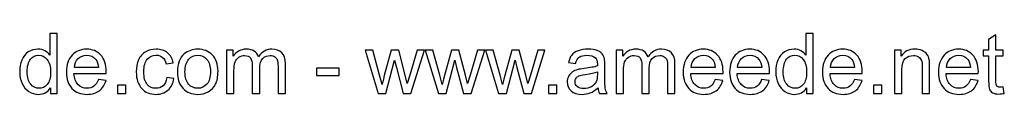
# Model space of a CAD drawing. Header units: millimetres. Extents: x -996 to 853, y -929 to 599.
# Tile 12 of 30: x 24 to 214, y -929 to -917. Entities that reach past the tile are written whole.
import ezdxf

# ---------------------------------------------------------------- set-up
doc = ezdxf.new("R2010")
doc.units = ezdxf.units.MM
doc.header["$MEASUREMENT"] = 0
doc.layers.add('Layer 1', color=7, linetype='Continuous')

msp = doc.modelspace()

# ---------------------------------------------------------------- linework, layer by layer
at = {"layer": 'Layer 1', "color": 250}
for points, knots in [([(30.1356, -928.5692), (30.1356, -928.5692), (30.1356, -927.5091), (30.1356, -927.5091), (30.1356, -927.5091), (29.6069, -928.333), (28.8286, -928.7463), (27.8008, -928.7463), (27.8008, -928.7463), (27.1352, -928.7463), (26.5233, -928.5638), (25.9678, -928.1962), (25.9678, -928.1962), (25.4095, -927.8312), (24.9774, -927.3186), (24.6688, -926.6637), (24.6688, -926.6637), (24.3629, -926.0062), (24.2099, -925.2521), (24.2099, -924.3986), (24.2099, -924.3986), (24.2099, -923.5667), (24.3494, -922.8125), (24.6259, -922.1335), (24.6259, -922.1335), (24.905, -921.4572), (25.321, -920.9366), (25.8765, -920.5769), (25.8765, -920.5769), (26.4294, -920.2146), (27.052, -920.0348), (27.7364, -920.0348), (27.7364, -920.0348), (28.2409, -920.0348), (28.6891, -920.1422), (29.0809, -920.3542), (29.0809, -920.3542), (29.4728, -920.5662), (29.7921, -920.8453), (30.039, -921.1862), (30.039, -921.1862), (30.039, -921.1862), (30.039, -917.0397), (30.039, -917.0397), (30.039, -917.0397), (30.039, -917.0397), (31.4561, -917.0397), (31.4561, -917.0397), (31.4561, -917.0397), (31.4561, -917.0397), (31.4561, -928.5692), (31.4561, -928.5692), (31.4561, -928.5692), (31.4561, -928.5692), (30.1356, -928.5692), (30.1356, -928.5692)], [0, 0, 0, 0, 0.06666667, 0.06666667, 0.06666667, 0.06666667, 0.13333333, 0.13333333, 0.13333333, 0.13333333, 0.2, 0.2, 0.2, 0.2, 0.26666667, 0.26666667, 0.26666667, 0.26666667, 0.33333333, 0.33333333, 0.33333333, 0.33333333, 0.4, 0.4, 0.4, 0.4, 0.46666667, 0.46666667, 0.46666667, 0.46666667, 0.53333333, 0.53333333, 0.53333333, 0.53333333, 0.6, 0.6, 0.6, 0.6, 0.66666667, 0.66666667, 0.66666667, 0.66666667, 0.73333333, 0.73333333, 0.73333333, 0.73333333, 0.8, 0.8, 0.8, 0.8, 0.86666667, 0.86666667, 0.86666667, 0.86666667, 1, 1, 1, 1]), ([(176.0035, -928.5692), (176.0035, -928.5692), (176.0035, -927.5091), (176.0035, -927.5091), (176.0035, -927.5091), (175.4748, -928.333), (174.6965, -928.7463), (173.6687, -928.7463), (173.6687, -928.7463), (173.0031, -928.7463), (172.3912, -928.5638), (171.8357, -928.1962), (171.8357, -928.1962), (171.2774, -927.8312), (170.8453, -927.3186), (170.5367, -926.6637), (170.5367, -926.6637), (170.2308, -926.0062), (170.0778, -925.2521), (170.0778, -924.3986), (170.0778, -924.3986), (170.0778, -923.5667), (170.2173, -922.8125), (170.4938, -922.1335), (170.4938, -922.1335), (170.7729, -921.4572), (171.1889, -920.9366), (171.7444, -920.5769), (171.7444, -920.5769), (172.2973, -920.2146), (172.9199, -920.0348), (173.6043, -920.0348), (173.6043, -920.0348), (174.1088, -920.0348), (174.557, -920.1422), (174.9488, -920.3542), (174.9488, -920.3542), (175.3407, -920.5662), (175.66, -920.8453), (175.9069, -921.1862), (175.9069, -921.1862), (175.9069, -921.1862), (175.9069, -917.0397), (175.9069, -917.0397), (175.9069, -917.0397), (175.9069, -917.0397), (177.324, -917.0397), (177.324, -917.0397), (177.324, -917.0397), (177.324, -917.0397), (177.324, -928.5692), (177.324, -928.5692), (177.324, -928.5692), (177.324, -928.5692), (176.0035, -928.5692), (176.0035, -928.5692)], [0, 0, 0, 0, 0.06666667, 0.06666667, 0.06666667, 0.06666667, 0.13333333, 0.13333333, 0.13333333, 0.13333333, 0.2, 0.2, 0.2, 0.2, 0.26666667, 0.26666667, 0.26666667, 0.26666667, 0.33333333, 0.33333333, 0.33333333, 0.33333333, 0.4, 0.4, 0.4, 0.4, 0.46666667, 0.46666667, 0.46666667, 0.46666667, 0.53333333, 0.53333333, 0.53333333, 0.53333333, 0.6, 0.6, 0.6, 0.6, 0.66666667, 0.66666667, 0.66666667, 0.66666667, 0.73333333, 0.73333333, 0.73333333, 0.73333333, 0.8, 0.8, 0.8, 0.8, 0.86666667, 0.86666667, 0.86666667, 0.86666667, 1, 1, 1, 1]), ([(213.9814, -927.3051), (213.9814, -927.3051), (214.1746, -928.5558), (214.1746, -928.5558), (214.1746, -928.5558), (213.7774, -928.639), (213.4205, -928.6819), (213.1091, -928.6819), (213.1091, -928.6819), (212.5965, -928.6819), (212.1993, -928.6014), (211.9149, -928.4377), (211.9149, -928.4377), (211.6331, -928.274), (211.4345, -928.062), (211.3191, -927.7963), (211.3191, -927.7963), (211.2037, -927.5306), (211.1473, -926.9724), (211.1473, -926.1216), (211.1473, -926.1216), (211.1473, -926.1216), (211.1473, -921.3069), (211.1473, -921.3069), (211.1473, -921.3069), (211.1473, -921.3069), (210.1006, -921.3069), (210.1006, -921.3069), (210.1006, -921.3069), (210.1006, -921.3069), (210.1006, -920.212), (210.1006, -920.212), (210.1006, -920.212), (210.1006, -920.212), (211.1473, -920.212), (211.1473, -920.212), (211.1473, -920.212), (211.1473, -920.212), (211.1473, -918.1455), (211.1473, -918.1455), (211.1473, -918.1455), (211.1473, -918.1455), (212.5643, -917.2947), (212.5643, -917.2947), (212.5643, -917.2947), (212.5643, -917.2947), (212.5643, -920.212), (212.5643, -920.212), (212.5643, -920.212), (212.5643, -920.212), (213.9814, -920.212), (213.9814, -920.212), (213.9814, -920.212), (213.9814, -920.212), (213.9814, -921.3069), (213.9814, -921.3069), (213.9814, -921.3069), (213.9814, -921.3069), (212.5643, -921.3069), (212.5643, -921.3069), (212.5643, -921.3069), (212.5643, -921.3069), (212.5643, -926.2021), (212.5643, -926.2021), (212.5643, -926.2021), (212.5643, -926.6074), (212.5885, -926.8677), (212.6395, -926.9831), (212.6395, -926.9831), (212.6878, -927.0985), (212.7683, -927.1897), (212.881, -927.2595), (212.881, -927.2595), (212.9937, -927.3266), (213.1548, -927.3615), (213.3641, -927.3615), (213.3641, -927.3615), (213.5198, -927.3615), (213.7264, -927.3427), (213.9814, -927.3051)], [0, 0, 0, 0, 0.04761905, 0.04761905, 0.04761905, 0.04761905, 0.0952381, 0.0952381, 0.0952381, 0.0952381, 0.14285714, 0.14285714, 0.14285714, 0.14285714, 0.19047619, 0.19047619, 0.19047619, 0.19047619, 0.23809524, 0.23809524, 0.23809524, 0.23809524, 0.28571429, 0.28571429, 0.28571429, 0.28571429, 0.33333333, 0.33333333, 0.33333333, 0.33333333, 0.38095238, 0.38095238, 0.38095238, 0.38095238, 0.42857143, 0.42857143, 0.42857143, 0.42857143, 0.47619048, 0.47619048, 0.47619048, 0.47619048, 0.52380952, 0.52380952, 0.52380952, 0.52380952, 0.57142857, 0.57142857, 0.57142857, 0.57142857, 0.61904762, 0.61904762, 0.61904762, 0.61904762, 0.66666667, 0.66666667, 0.66666667, 0.66666667, 0.71428571, 0.71428571, 0.71428571, 0.71428571, 0.76190476, 0.76190476, 0.76190476, 0.76190476, 0.80952381, 0.80952381, 0.80952381, 0.80952381, 0.85714286, 0.85714286, 0.85714286, 0.85714286, 0.9047619, 0.9047619, 0.9047619, 0.9047619, 1, 1, 1, 1]), ([(25.6591, -924.4013), (25.6591, -925.4694), (25.8846, -926.2665), (26.3381, -926.7952), (26.3381, -926.7952), (26.789, -927.3239), (27.3231, -927.5869), (27.9376, -927.5869), (27.9376, -927.5869), (28.5576, -927.5869), (29.0836, -927.3347), (29.5184, -926.8301), (29.5184, -926.8301), (29.9505, -926.3256), (30.1678, -925.5553), (30.1678, -924.5194), (30.1678, -924.5194), (30.1678, -923.3815), (29.9478, -922.5441), (29.505, -922.0101), (29.505, -922.0101), (29.0648, -921.476), (28.52, -921.2103), (27.8732, -921.2103), (27.8732, -921.2103), (27.2425, -921.2103), (26.7165, -921.4653), (26.2925, -921.9779), (26.2925, -921.9779), (25.8711, -922.4905), (25.6591, -923.2983), (25.6591, -924.4013)], [0, 0, 0, 0, 0.11111111, 0.11111111, 0.11111111, 0.11111111, 0.22222222, 0.22222222, 0.22222222, 0.22222222, 0.33333333, 0.33333333, 0.33333333, 0.33333333, 0.44444444, 0.44444444, 0.44444444, 0.44444444, 0.55555556, 0.55555556, 0.55555556, 0.55555556, 0.66666667, 0.66666667, 0.66666667, 0.66666667, 0.77777778, 0.77777778, 0.77777778, 0.77777778, 1, 1, 1, 1]), ([(39.3973, -925.864), (39.3973, -925.864), (40.8626, -926.0572), (40.8626, -926.0572), (40.8626, -926.0572), (40.6345, -926.9079), (40.2078, -927.5708), (39.5852, -928.0405), (39.5852, -928.0405), (38.9625, -928.5102), (38.1681, -928.7463), (37.1993, -928.7463), (37.1993, -928.7463), (35.9809, -928.7463), (35.0147, -928.3706), (34.3008, -927.6191), (34.3008, -927.6191), (33.5869, -926.8704), (33.23, -925.8157), (33.23, -924.4604), (33.23, -924.4604), (33.23, -923.0594), (33.5896, -921.9698), (34.3116, -921.1969), (34.3116, -921.1969), (35.0335, -920.4213), (35.9701, -920.0348), (37.1215, -920.0348), (37.1215, -920.0348), (38.2352, -920.0348), (39.145, -920.4132), (39.8508, -921.1727), (39.8508, -921.1727), (40.5567, -921.9322), (40.9109, -923.0004), (40.9109, -924.3772), (40.9109, -924.3772), (40.9109, -924.4604), (40.9083, -924.5865), (40.9029, -924.7529), (40.9029, -924.7529), (40.9029, -924.7529), (34.6792, -924.7529), (34.6792, -924.7529), (34.6792, -924.7529), (34.7329, -925.668), (34.9905, -926.3712), (35.4575, -926.857), (35.4575, -926.857), (35.9218, -927.3427), (36.5042, -927.5869), (37.1993, -927.5869), (37.1993, -927.5869), (37.7173, -927.5869), (38.1601, -927.4501), (38.5251, -927.1763), (38.5251, -927.1763), (38.8927, -926.9026), (39.1826, -926.4651), (39.3973, -925.864)], [0, 0, 0, 0, 0.0625, 0.0625, 0.0625, 0.0625, 0.125, 0.125, 0.125, 0.125, 0.1875, 0.1875, 0.1875, 0.1875, 0.25, 0.25, 0.25, 0.25, 0.3125, 0.3125, 0.3125, 0.3125, 0.375, 0.375, 0.375, 0.375, 0.4375, 0.4375, 0.4375, 0.4375, 0.5, 0.5, 0.5, 0.5, 0.5625, 0.5625, 0.5625, 0.5625, 0.625, 0.625, 0.625, 0.625, 0.6875, 0.6875, 0.6875, 0.6875, 0.75, 0.75, 0.75, 0.75, 0.8125, 0.8125, 0.8125, 0.8125, 0.875, 0.875, 0.875, 0.875, 1, 1, 1, 1]), ([(34.7597, -923.5935), (34.7597, -923.5935), (39.4134, -923.5935), (39.4134, -923.5935), (39.4134, -923.5935), (39.3517, -922.8903), (39.1719, -922.3643), (38.8793, -922.0128), (38.8793, -922.0128), (38.4311, -921.468), (37.8461, -921.1942), (37.1295, -921.1942), (37.1295, -921.1942), (36.48, -921.1942), (35.9352, -921.4116), (35.4924, -921.8464), (35.4924, -921.8464), (35.0523, -922.2811), (34.8081, -922.8635), (34.7597, -923.5935)], [0, 0, 0, 0, 0.16666667, 0.16666667, 0.16666667, 0.16666667, 0.33333333, 0.33333333, 0.33333333, 0.33333333, 0.5, 0.5, 0.5, 0.5, 0.66666667, 0.66666667, 0.66666667, 0.66666667, 1, 1, 1, 1]), ([(52.5853, -925.5097), (52.5853, -925.5097), (53.9701, -925.7029), (53.9701, -925.7029), (53.9701, -925.7029), (53.8171, -926.6557), (53.4306, -927.3991), (52.8053, -927.9385), (52.8053, -927.9385), (52.18, -928.478), (51.4098, -928.7463), (50.5, -928.7463), (50.5, -928.7463), (49.3594, -928.7463), (48.4415, -928.3733), (47.7491, -927.6272), (47.7491, -927.6272), (47.054, -926.8811), (46.7078, -925.813), (46.7078, -924.4228), (46.7078, -924.4228), (46.7078, -923.521), (46.8581, -922.7347), (47.156, -922.0584), (47.156, -922.0584), (47.4539, -921.3848), (47.9074, -920.8775), (48.5193, -920.5421), (48.5193, -920.5421), (49.1286, -920.2039), (49.7915, -920.0348), (50.5107, -920.0348), (50.5107, -920.0348), (51.4151, -920.0348), (52.1585, -920.2629), (52.7329, -920.7219), (52.7329, -920.7219), (53.3099, -921.1808), (53.6802, -921.8329), (53.8413, -922.6756), (53.8413, -922.6756), (53.8413, -922.6756), (52.4725, -922.885), (52.4725, -922.885), (52.4725, -922.885), (52.341, -922.3241), (52.1102, -921.9027), (51.7748, -921.6182), (51.7748, -921.6182), (51.442, -921.3364), (51.0394, -921.1942), (50.5671, -921.1942), (50.5671, -921.1942), (49.8532, -921.1942), (49.2735, -921.4492), (48.8253, -921.9591), (48.8253, -921.9591), (48.3798, -922.4717), (48.157, -923.2768), (48.157, -924.3825), (48.157, -924.3825), (48.157, -925.5043), (48.3717, -926.3175), (48.8011, -926.8248), (48.8011, -926.8248), (49.2332, -927.332), (49.7941, -927.5869), (50.4839, -927.5869), (50.4839, -927.5869), (51.0421, -927.5869), (51.5064, -927.4179), (51.8767, -927.077), (51.8767, -927.077), (52.2498, -926.7389), (52.486, -926.2155), (52.5853, -925.5097)], [0, 0, 0, 0, 0.05, 0.05, 0.05, 0.05, 0.1, 0.1, 0.1, 0.1, 0.15, 0.15, 0.15, 0.15, 0.2, 0.2, 0.2, 0.2, 0.25, 0.25, 0.25, 0.25, 0.3, 0.3, 0.3, 0.3, 0.35, 0.35, 0.35, 0.35, 0.4, 0.4, 0.4, 0.4, 0.45, 0.45, 0.45, 0.45, 0.5, 0.5, 0.5, 0.5, 0.55, 0.55, 0.55, 0.55, 0.6, 0.6, 0.6, 0.6, 0.65, 0.65, 0.65, 0.65, 0.7, 0.7, 0.7, 0.7, 0.75, 0.75, 0.75, 0.75, 0.8, 0.8, 0.8, 0.8, 0.85, 0.85, 0.85, 0.85, 0.9, 0.9, 0.9, 0.9, 1, 1, 1, 1]), ([(54.6464, -924.3906), (54.6464, -922.8474), (55.0758, -921.7041), (55.9373, -920.9607), (55.9373, -920.9607), (56.6538, -920.3435), (57.5314, -920.0348), (58.5647, -920.0348), (58.5647, -920.0348), (59.7107, -920.0348), (60.65, -920.4105), (61.38, -921.162), (61.38, -921.162), (62.1073, -921.9108), (62.4722, -922.9494), (62.4722, -924.2725), (62.4722, -924.2725), (62.4722, -925.346), (62.3112, -926.1887), (61.9892, -926.8033), (61.9892, -926.8033), (61.6671, -927.4179), (61.1975, -927.8956), (60.5802, -928.2364), (60.5802, -928.2364), (59.9656, -928.5773), (59.292, -928.7463), (58.5647, -928.7463), (58.5647, -928.7463), (57.3946, -928.7463), (56.4499, -928.3733), (55.7279, -927.6245), (55.7279, -927.6245), (55.006, -926.8757), (54.6464, -925.7969), (54.6464, -924.3906)], [0, 0, 0, 0, 0.1, 0.1, 0.1, 0.1, 0.2, 0.2, 0.2, 0.2, 0.3, 0.3, 0.3, 0.3, 0.4, 0.4, 0.4, 0.4, 0.5, 0.5, 0.5, 0.5, 0.6, 0.6, 0.6, 0.6, 0.7, 0.7, 0.7, 0.7, 0.8, 0.8, 0.8, 0.8, 1, 1, 1, 1]), ([(56.0956, -924.3933), (56.0956, -925.4614), (56.3291, -926.2612), (56.7961, -926.7899), (56.7961, -926.7899), (57.2657, -927.3212), (57.8535, -927.5869), (58.5647, -927.5869), (58.5647, -927.5869), (59.2678, -927.5869), (59.8529, -927.3212), (60.3226, -926.7872), (60.3226, -926.7872), (60.7895, -926.2531), (61.023, -925.4399), (61.023, -924.3476), (61.023, -924.3476), (61.023, -923.3171), (60.7868, -922.5361), (60.3172, -922.0074), (60.3172, -922.0074), (59.8475, -921.476), (59.2625, -921.2103), (58.5647, -921.2103), (58.5647, -921.2103), (57.8535, -921.2103), (57.2657, -921.4733), (56.7961, -922.002), (56.7961, -922.002), (56.3291, -922.5307), (56.0956, -923.3278), (56.0956, -924.3933)], [0, 0, 0, 0, 0.11111111, 0.11111111, 0.11111111, 0.11111111, 0.22222222, 0.22222222, 0.22222222, 0.22222222, 0.33333333, 0.33333333, 0.33333333, 0.33333333, 0.44444444, 0.44444444, 0.44444444, 0.44444444, 0.55555556, 0.55555556, 0.55555556, 0.55555556, 0.66666667, 0.66666667, 0.66666667, 0.66666667, 0.77777778, 0.77777778, 0.77777778, 0.77777778, 1, 1, 1, 1]), ([(64.1335, -928.5692), (64.1335, -928.5692), (64.1335, -920.212), (64.1335, -920.212), (64.1335, -920.212), (64.1335, -920.212), (65.4056, -920.212), (65.4056, -920.212), (65.4056, -920.212), (65.4056, -920.212), (65.4056, -921.3928), (65.4056, -921.3928), (65.4056, -921.3928), (65.6659, -920.9849), (66.0148, -920.6548), (66.4496, -920.4079), (66.4496, -920.4079), (66.8843, -920.1583), (67.3781, -920.0348), (67.9337, -920.0348), (67.9337, -920.0348), (68.551, -920.0348), (69.0582, -920.1636), (69.4527, -920.4186), (69.4527, -920.4186), (69.8472, -920.6762), (70.1263, -921.0332), (70.2873, -921.4948), (70.2873, -921.4948), (70.9529, -920.5206), (71.8144, -920.0348), (72.8772, -920.0348), (72.8772, -920.0348), (73.7092, -920.0348), (74.3506, -920.2629), (74.7961, -920.7219), (74.7961, -920.7219), (75.2443, -921.1808), (75.4697, -921.8866), (75.4697, -922.8394), (75.4697, -922.8394), (75.4697, -922.8394), (75.4697, -928.5692), (75.4697, -928.5692), (75.4697, -928.5692), (75.4697, -928.5692), (74.0527, -928.5692), (74.0527, -928.5692), (74.0527, -928.5692), (74.0527, -928.5692), (74.0527, -923.309), (74.0527, -923.309), (74.0527, -923.309), (74.0527, -922.7454), (74.0044, -922.3375), (73.9131, -922.0879), (73.9131, -922.0879), (73.8219, -921.8383), (73.6555, -921.6397), (73.4113, -921.4867), (73.4113, -921.4867), (73.1697, -921.3338), (72.8852, -921.2586), (72.5605, -921.2586), (72.5605, -921.2586), (71.9701, -921.2586), (71.4816, -921.4545), (71.0925, -921.8437), (71.0925, -921.8437), (70.7033, -922.2355), (70.5101, -922.8608), (70.5101, -923.7196), (70.5101, -923.7196), (70.5101, -923.7196), (70.5101, -928.5692), (70.5101, -928.5692), (70.5101, -928.5692), (70.5101, -928.5692), (69.0931, -928.5692), (69.0931, -928.5692), (69.0931, -928.5692), (69.0931, -928.5692), (69.0931, -923.1453), (69.0931, -923.1453), (69.0931, -923.1453), (69.0931, -922.5173), (68.9777, -922.045), (68.7469, -921.731), (68.7469, -921.731), (68.5161, -921.417), (68.1377, -921.2586), (67.6143, -921.2586), (67.6143, -921.2586), (67.2171, -921.2586), (66.8494, -921.3633), (66.5113, -921.5726), (66.5113, -921.5726), (66.1731, -921.782), (65.9289, -922.0879), (65.7759, -922.4932), (65.7759, -922.4932), (65.6256, -922.8957), (65.5505, -923.4781), (65.5505, -924.2376), (65.5505, -924.2376), (65.5505, -924.2376), (65.5505, -928.5692), (65.5505, -928.5692), (65.5505, -928.5692), (65.5505, -928.5692), (64.1335, -928.5692), (64.1335, -928.5692)], [0, 0, 0, 0, 0.03448276, 0.03448276, 0.03448276, 0.03448276, 0.06896552, 0.06896552, 0.06896552, 0.06896552, 0.10344828, 0.10344828, 0.10344828, 0.10344828, 0.13793103, 0.13793103, 0.13793103, 0.13793103, 0.17241379, 0.17241379, 0.17241379, 0.17241379, 0.20689655, 0.20689655, 0.20689655, 0.20689655, 0.24137931, 0.24137931, 0.24137931, 0.24137931, 0.27586207, 0.27586207, 0.27586207, 0.27586207, 0.31034483, 0.31034483, 0.31034483, 0.31034483, 0.34482759, 0.34482759, 0.34482759, 0.34482759, 0.37931034, 0.37931034, 0.37931034, 0.37931034, 0.4137931, 0.4137931, 0.4137931, 0.4137931, 0.44827586, 0.44827586, 0.44827586, 0.44827586, 0.48275862, 0.48275862, 0.48275862, 0.48275862, 0.51724138, 0.51724138, 0.51724138, 0.51724138, 0.55172414, 0.55172414, 0.55172414, 0.55172414, 0.5862069, 0.5862069, 0.5862069, 0.5862069, 0.62068966, 0.62068966, 0.62068966, 0.62068966, 0.65517241, 0.65517241, 0.65517241, 0.65517241, 0.68965517, 0.68965517, 0.68965517, 0.68965517, 0.72413793, 0.72413793, 0.72413793, 0.72413793, 0.75862069, 0.75862069, 0.75862069, 0.75862069, 0.79310345, 0.79310345, 0.79310345, 0.79310345, 0.82758621, 0.82758621, 0.82758621, 0.82758621, 0.86206897, 0.86206897, 0.86206897, 0.86206897, 0.89655172, 0.89655172, 0.89655172, 0.89655172, 0.93103448, 0.93103448, 0.93103448, 0.93103448, 1, 1, 1, 1]), ([(93.3597, -928.5692), (93.3597, -928.5692), (90.8343, -920.212), (90.8343, -920.212), (90.8343, -920.212), (90.8343, -920.212), (92.3157, -920.212), (92.3157, -920.212), (92.3157, -920.212), (92.3157, -920.212), (93.6495, -925.0347), (93.6495, -925.0347), (93.6495, -925.0347), (93.6495, -925.0347), (94.1219, -926.8301), (94.1219, -926.8301), (94.1219, -926.8301), (94.1407, -926.7416), (94.2856, -926.1672), (94.554, -925.1071), (94.554, -925.1071), (94.554, -925.1071), (95.8771, -920.212), (95.8771, -920.212), (95.8771, -920.212), (95.8771, -920.212), (97.329, -920.212), (97.329, -920.212), (97.329, -920.212), (97.329, -920.212), (98.5877, -925.0642), (98.5877, -925.0642), (98.5877, -925.0642), (98.5877, -925.0642), (98.9983, -926.6557), (98.9983, -926.6557), (98.9983, -926.6557), (98.9983, -926.6557), (99.4787, -925.0427), (99.4787, -925.0427), (99.4787, -925.0427), (99.4787, -925.0427), (100.9225, -920.212), (100.9225, -920.212), (100.9225, -920.212), (100.9225, -920.212), (102.2993, -920.212), (102.2993, -920.212), (102.2993, -920.212), (102.2993, -920.212), (99.6773, -928.5692), (99.6773, -928.5692), (99.6773, -928.5692), (99.6773, -928.5692), (98.2119, -928.5692), (98.2119, -928.5692), (98.2119, -928.5692), (98.2119, -928.5692), (96.8862, -923.5693), (96.8862, -923.5693), (96.8862, -923.5693), (96.8862, -923.5693), (96.5507, -922.1389), (96.5507, -922.1389), (96.5507, -922.1389), (96.5507, -922.1389), (94.8599, -928.5692), (94.8599, -928.5692), (94.8599, -928.5692), (94.8599, -928.5692), (93.3597, -928.5692), (93.3597, -928.5692)], [0, 0, 0, 0, 0.05263158, 0.05263158, 0.05263158, 0.05263158, 0.10526316, 0.10526316, 0.10526316, 0.10526316, 0.15789474, 0.15789474, 0.15789474, 0.15789474, 0.21052632, 0.21052632, 0.21052632, 0.21052632, 0.26315789, 0.26315789, 0.26315789, 0.26315789, 0.31578947, 0.31578947, 0.31578947, 0.31578947, 0.36842105, 0.36842105, 0.36842105, 0.36842105, 0.42105263, 0.42105263, 0.42105263, 0.42105263, 0.47368421, 0.47368421, 0.47368421, 0.47368421, 0.52631579, 0.52631579, 0.52631579, 0.52631579, 0.57894737, 0.57894737, 0.57894737, 0.57894737, 0.63157895, 0.63157895, 0.63157895, 0.63157895, 0.68421053, 0.68421053, 0.68421053, 0.68421053, 0.73684211, 0.73684211, 0.73684211, 0.73684211, 0.78947368, 0.78947368, 0.78947368, 0.78947368, 0.84210526, 0.84210526, 0.84210526, 0.84210526, 0.89473684, 0.89473684, 0.89473684, 0.89473684, 1, 1, 1, 1]), ([(104.9885, -928.5692), (104.9885, -928.5692), (102.4631, -920.212), (102.4631, -920.212), (102.4631, -920.212), (102.4631, -920.212), (103.9445, -920.212), (103.9445, -920.212), (103.9445, -920.212), (103.9445, -920.212), (105.2783, -925.0347), (105.2783, -925.0347), (105.2783, -925.0347), (105.2783, -925.0347), (105.7507, -926.8301), (105.7507, -926.8301), (105.7507, -926.8301), (105.7695, -926.7416), (105.9144, -926.1672), (106.1828, -925.1071), (106.1828, -925.1071), (106.1828, -925.1071), (107.5059, -920.212), (107.5059, -920.212), (107.5059, -920.212), (107.5059, -920.212), (108.9578, -920.212), (108.9578, -920.212), (108.9578, -920.212), (108.9578, -920.212), (110.2165, -925.0642), (110.2165, -925.0642), (110.2165, -925.0642), (110.2165, -925.0642), (110.6271, -926.6557), (110.6271, -926.6557), (110.6271, -926.6557), (110.6271, -926.6557), (111.1075, -925.0427), (111.1075, -925.0427), (111.1075, -925.0427), (111.1075, -925.0427), (112.5513, -920.212), (112.5513, -920.212), (112.5513, -920.212), (112.5513, -920.212), (113.9281, -920.212), (113.9281, -920.212), (113.9281, -920.212), (113.9281, -920.212), (111.3061, -928.5692), (111.3061, -928.5692), (111.3061, -928.5692), (111.3061, -928.5692), (109.8407, -928.5692), (109.8407, -928.5692), (109.8407, -928.5692), (109.8407, -928.5692), (108.515, -923.5693), (108.515, -923.5693), (108.515, -923.5693), (108.515, -923.5693), (108.1795, -922.1389), (108.1795, -922.1389), (108.1795, -922.1389), (108.1795, -922.1389), (106.4887, -928.5692), (106.4887, -928.5692), (106.4887, -928.5692), (106.4887, -928.5692), (104.9885, -928.5692), (104.9885, -928.5692)], [0, 0, 0, 0, 0.05263158, 0.05263158, 0.05263158, 0.05263158, 0.10526316, 0.10526316, 0.10526316, 0.10526316, 0.15789474, 0.15789474, 0.15789474, 0.15789474, 0.21052632, 0.21052632, 0.21052632, 0.21052632, 0.26315789, 0.26315789, 0.26315789, 0.26315789, 0.31578947, 0.31578947, 0.31578947, 0.31578947, 0.36842105, 0.36842105, 0.36842105, 0.36842105, 0.42105263, 0.42105263, 0.42105263, 0.42105263, 0.47368421, 0.47368421, 0.47368421, 0.47368421, 0.52631579, 0.52631579, 0.52631579, 0.52631579, 0.57894737, 0.57894737, 0.57894737, 0.57894737, 0.63157895, 0.63157895, 0.63157895, 0.63157895, 0.68421053, 0.68421053, 0.68421053, 0.68421053, 0.73684211, 0.73684211, 0.73684211, 0.73684211, 0.78947368, 0.78947368, 0.78947368, 0.78947368, 0.84210526, 0.84210526, 0.84210526, 0.84210526, 0.89473684, 0.89473684, 0.89473684, 0.89473684, 1, 1, 1, 1]), ([(116.6173, -928.5692), (116.6173, -928.5692), (114.0919, -920.212), (114.0919, -920.212), (114.0919, -920.212), (114.0919, -920.212), (115.5733, -920.212), (115.5733, -920.212), (115.5733, -920.212), (115.5733, -920.212), (116.9071, -925.0347), (116.9071, -925.0347), (116.9071, -925.0347), (116.9071, -925.0347), (117.3795, -926.8301), (117.3795, -926.8301), (117.3795, -926.8301), (117.3983, -926.7416), (117.5432, -926.1672), (117.8116, -925.1071), (117.8116, -925.1071), (117.8116, -925.1071), (119.1347, -920.212), (119.1347, -920.212), (119.1347, -920.212), (119.1347, -920.212), (120.5866, -920.212), (120.5866, -920.212), (120.5866, -920.212), (120.5866, -920.212), (121.8453, -925.0642), (121.8453, -925.0642), (121.8453, -925.0642), (121.8453, -925.0642), (122.2559, -926.6557), (122.2559, -926.6557), (122.2559, -926.6557), (122.2559, -926.6557), (122.7363, -925.0427), (122.7363, -925.0427), (122.7363, -925.0427), (122.7363, -925.0427), (124.1801, -920.212), (124.1801, -920.212), (124.1801, -920.212), (124.1801, -920.212), (125.5569, -920.212), (125.5569, -920.212), (125.5569, -920.212), (125.5569, -920.212), (122.9349, -928.5692), (122.9349, -928.5692), (122.9349, -928.5692), (122.9349, -928.5692), (121.4695, -928.5692), (121.4695, -928.5692), (121.4695, -928.5692), (121.4695, -928.5692), (120.1438, -923.5693), (120.1438, -923.5693), (120.1438, -923.5693), (120.1438, -923.5693), (119.8083, -922.1389), (119.8083, -922.1389), (119.8083, -922.1389), (119.8083, -922.1389), (118.1175, -928.5692), (118.1175, -928.5692), (118.1175, -928.5692), (118.1175, -928.5692), (116.6173, -928.5692), (116.6173, -928.5692)], [0, 0, 0, 0, 0.05263158, 0.05263158, 0.05263158, 0.05263158, 0.10526316, 0.10526316, 0.10526316, 0.10526316, 0.15789474, 0.15789474, 0.15789474, 0.15789474, 0.21052632, 0.21052632, 0.21052632, 0.21052632, 0.26315789, 0.26315789, 0.26315789, 0.26315789, 0.31578947, 0.31578947, 0.31578947, 0.31578947, 0.36842105, 0.36842105, 0.36842105, 0.36842105, 0.42105263, 0.42105263, 0.42105263, 0.42105263, 0.47368421, 0.47368421, 0.47368421, 0.47368421, 0.52631579, 0.52631579, 0.52631579, 0.52631579, 0.57894737, 0.57894737, 0.57894737, 0.57894737, 0.63157895, 0.63157895, 0.63157895, 0.63157895, 0.68421053, 0.68421053, 0.68421053, 0.68421053, 0.73684211, 0.73684211, 0.73684211, 0.73684211, 0.78947368, 0.78947368, 0.78947368, 0.78947368, 0.84210526, 0.84210526, 0.84210526, 0.84210526, 0.89473684, 0.89473684, 0.89473684, 0.89473684, 1, 1, 1, 1]), ([(135.7874, -927.5225), (135.2613, -927.9707), (134.7541, -928.2847), (134.2683, -928.4699), (134.2683, -928.4699), (133.7826, -928.6551), (133.2619, -928.7463), (132.7037, -928.7463), (132.7037, -928.7463), (131.7859, -928.7463), (131.08, -928.5236), (130.5862, -928.0754), (130.5862, -928.0754), (130.0924, -927.6299), (129.8455, -927.0582), (129.8455, -926.3631), (129.8455, -926.3631), (129.8455, -925.9552), (129.9394, -925.5822), (130.1246, -925.244), (130.1246, -925.244), (130.3125, -924.9059), (130.5567, -924.6375), (130.8573, -924.4335), (130.8573, -924.4335), (131.1605, -924.2295), (131.4987, -924.0739), (131.8771, -923.9692), (131.8771, -923.9692), (132.1562, -923.8968), (132.5776, -923.827), (133.1385, -923.7572), (133.1385, -923.7572), (134.2818, -923.623), (135.1271, -923.4593), (135.6666, -923.2714), (135.6666, -923.2714), (135.672, -923.0782), (135.6746, -922.9548), (135.6746, -922.9038), (135.6746, -922.9038), (135.6746, -922.3294), (135.5404, -921.9242), (135.2721, -921.688), (135.2721, -921.688), (134.9098, -921.3687), (134.3703, -921.2103), (133.6564, -921.2103), (133.6564, -921.2103), (132.9882, -921.2103), (132.4944, -921.3284), (132.1777, -921.5619), (132.1777, -921.5619), (131.8583, -921.7954), (131.6248, -922.2087), (131.4719, -922.8045), (131.4719, -922.8045), (131.4719, -922.8045), (130.087, -922.6112), (130.087, -922.6112), (130.087, -922.6112), (130.2132, -922.0181), (130.4198, -921.5377), (130.7097, -921.1727), (130.7097, -921.1727), (130.9995, -920.8077), (131.4182, -920.5286), (131.9657, -920.33), (131.9657, -920.33), (132.5105, -920.1341), (133.1465, -920.0348), (133.8658, -920.0348), (133.8658, -920.0348), (134.5797, -920.0348), (135.162, -920.118), (135.6102, -920.2871), (135.6102, -920.2871), (136.0557, -920.4562), (136.3858, -920.6655), (136.5952, -920.9205), (136.5952, -920.9205), (136.8045, -921.1754), (136.9521, -921.4975), (137.038, -921.8866), (137.038, -921.8866), (137.0836, -922.1282), (137.1078, -922.5629), (137.1078, -923.1882), (137.1078, -923.1882), (137.1078, -923.1882), (137.1078, -925.0669), (137.1078, -925.0669), (137.1078, -925.0669), (137.1078, -926.3792), (137.1373, -927.2085), (137.1963, -927.5601), (137.1963, -927.5601), (137.2527, -927.9117), (137.3708, -928.2471), (137.5425, -928.5692), (137.5425, -928.5692), (137.5425, -928.5692), (136.0611, -928.5692), (136.0611, -928.5692), (136.0611, -928.5692), (135.9189, -928.2713), (135.8276, -927.9224), (135.7874, -927.5225)], [0, 0, 0, 0, 0.03571429, 0.03571429, 0.03571429, 0.03571429, 0.07142857, 0.07142857, 0.07142857, 0.07142857, 0.10714286, 0.10714286, 0.10714286, 0.10714286, 0.14285714, 0.14285714, 0.14285714, 0.14285714, 0.17857143, 0.17857143, 0.17857143, 0.17857143, 0.21428571, 0.21428571, 0.21428571, 0.21428571, 0.25, 0.25, 0.25, 0.25, 0.28571429, 0.28571429, 0.28571429, 0.28571429, 0.32142857, 0.32142857, 0.32142857, 0.32142857, 0.35714286, 0.35714286, 0.35714286, 0.35714286, 0.39285714, 0.39285714, 0.39285714, 0.39285714, 0.42857143, 0.42857143, 0.42857143, 0.42857143, 0.46428571, 0.46428571, 0.46428571, 0.46428571, 0.5, 0.5, 0.5, 0.5, 0.53571429, 0.53571429, 0.53571429, 0.53571429, 0.57142857, 0.57142857, 0.57142857, 0.57142857, 0.60714286, 0.60714286, 0.60714286, 0.60714286, 0.64285714, 0.64285714, 0.64285714, 0.64285714, 0.67857143, 0.67857143, 0.67857143, 0.67857143, 0.71428571, 0.71428571, 0.71428571, 0.71428571, 0.75, 0.75, 0.75, 0.75, 0.78571429, 0.78571429, 0.78571429, 0.78571429, 0.82142857, 0.82142857, 0.82142857, 0.82142857, 0.85714286, 0.85714286, 0.85714286, 0.85714286, 0.89285714, 0.89285714, 0.89285714, 0.89285714, 0.92857143, 0.92857143, 0.92857143, 0.92857143, 1, 1, 1, 1]), ([(139.2843, -928.5692), (139.2843, -928.5692), (139.2843, -920.212), (139.2843, -920.212), (139.2843, -920.212), (139.2843, -920.212), (140.5564, -920.212), (140.5564, -920.212), (140.5564, -920.212), (140.5564, -920.212), (140.5564, -921.3928), (140.5564, -921.3928), (140.5564, -921.3928), (140.8167, -920.9849), (141.1656, -920.6548), (141.6004, -920.4079), (141.6004, -920.4079), (142.0351, -920.1583), (142.5289, -920.0348), (143.0845, -920.0348), (143.0845, -920.0348), (143.7018, -920.0348), (144.209, -920.1636), (144.6035, -920.4186), (144.6035, -920.4186), (144.998, -920.6762), (145.2771, -921.0332), (145.4381, -921.4948), (145.4381, -921.4948), (146.1037, -920.5206), (146.9652, -920.0348), (148.028, -920.0348), (148.028, -920.0348), (148.86, -920.0348), (149.5014, -920.2629), (149.9469, -920.7219), (149.9469, -920.7219), (150.3951, -921.1808), (150.6205, -921.8866), (150.6205, -922.8394), (150.6205, -922.8394), (150.6205, -922.8394), (150.6205, -928.5692), (150.6205, -928.5692), (150.6205, -928.5692), (150.6205, -928.5692), (149.2035, -928.5692), (149.2035, -928.5692), (149.2035, -928.5692), (149.2035, -928.5692), (149.2035, -923.309), (149.2035, -923.309), (149.2035, -923.309), (149.2035, -922.7454), (149.1552, -922.3375), (149.0639, -922.0879), (149.0639, -922.0879), (148.9727, -921.8383), (148.8063, -921.6397), (148.5621, -921.4867), (148.5621, -921.4867), (148.3205, -921.3338), (148.036, -921.2586), (147.7113, -921.2586), (147.7113, -921.2586), (147.1209, -921.2586), (146.6324, -921.4545), (146.2433, -921.8437), (146.2433, -921.8437), (145.8541, -922.2355), (145.6609, -922.8608), (145.6609, -923.7196), (145.6609, -923.7196), (145.6609, -923.7196), (145.6609, -928.5692), (145.6609, -928.5692), (145.6609, -928.5692), (145.6609, -928.5692), (144.2439, -928.5692), (144.2439, -928.5692), (144.2439, -928.5692), (144.2439, -928.5692), (144.2439, -923.1453), (144.2439, -923.1453), (144.2439, -923.1453), (144.2439, -922.5173), (144.1285, -922.045), (143.8977, -921.731), (143.8977, -921.731), (143.6669, -921.417), (143.2885, -921.2586), (142.7651, -921.2586), (142.7651, -921.2586), (142.3679, -921.2586), (142.0002, -921.3633), (141.6621, -921.5726), (141.6621, -921.5726), (141.3239, -921.782), (141.0797, -922.0879), (140.9267, -922.4932), (140.9267, -922.4932), (140.7764, -922.8957), (140.7013, -923.4781), (140.7013, -924.2376), (140.7013, -924.2376), (140.7013, -924.2376), (140.7013, -928.5692), (140.7013, -928.5692), (140.7013, -928.5692), (140.7013, -928.5692), (139.2843, -928.5692), (139.2843, -928.5692)], [0, 0, 0, 0, 0.03448276, 0.03448276, 0.03448276, 0.03448276, 0.06896552, 0.06896552, 0.06896552, 0.06896552, 0.10344828, 0.10344828, 0.10344828, 0.10344828, 0.13793103, 0.13793103, 0.13793103, 0.13793103, 0.17241379, 0.17241379, 0.17241379, 0.17241379, 0.20689655, 0.20689655, 0.20689655, 0.20689655, 0.24137931, 0.24137931, 0.24137931, 0.24137931, 0.27586207, 0.27586207, 0.27586207, 0.27586207, 0.31034483, 0.31034483, 0.31034483, 0.31034483, 0.34482759, 0.34482759, 0.34482759, 0.34482759, 0.37931034, 0.37931034, 0.37931034, 0.37931034, 0.4137931, 0.4137931, 0.4137931, 0.4137931, 0.44827586, 0.44827586, 0.44827586, 0.44827586, 0.48275862, 0.48275862, 0.48275862, 0.48275862, 0.51724138, 0.51724138, 0.51724138, 0.51724138, 0.55172414, 0.55172414, 0.55172414, 0.55172414, 0.5862069, 0.5862069, 0.5862069, 0.5862069, 0.62068966, 0.62068966, 0.62068966, 0.62068966, 0.65517241, 0.65517241, 0.65517241, 0.65517241, 0.68965517, 0.68965517, 0.68965517, 0.68965517, 0.72413793, 0.72413793, 0.72413793, 0.72413793, 0.75862069, 0.75862069, 0.75862069, 0.75862069, 0.79310345, 0.79310345, 0.79310345, 0.79310345, 0.82758621, 0.82758621, 0.82758621, 0.82758621, 0.86206897, 0.86206897, 0.86206897, 0.86206897, 0.89655172, 0.89655172, 0.89655172, 0.89655172, 0.93103448, 0.93103448, 0.93103448, 0.93103448, 1, 1, 1, 1]), ([(158.3981, -925.864), (158.3981, -925.864), (159.8634, -926.0572), (159.8634, -926.0572), (159.8634, -926.0572), (159.6353, -926.9079), (159.2086, -927.5708), (158.586, -928.0405), (158.586, -928.0405), (157.9633, -928.5102), (157.1689, -928.7463), (156.2001, -928.7463), (156.2001, -928.7463), (154.9817, -928.7463), (154.0155, -928.3706), (153.3016, -927.6191), (153.3016, -927.6191), (152.5877, -926.8704), (152.2308, -925.8157), (152.2308, -924.4604), (152.2308, -924.4604), (152.2308, -923.0594), (152.5904, -921.9698), (153.3124, -921.1969), (153.3124, -921.1969), (154.0343, -920.4213), (154.9709, -920.0348), (156.1223, -920.0348), (156.1223, -920.0348), (157.236, -920.0348), (158.1458, -920.4132), (158.8516, -921.1727), (158.8516, -921.1727), (159.5575, -921.9322), (159.9117, -923.0004), (159.9117, -924.3772), (159.9117, -924.3772), (159.9117, -924.4604), (159.9091, -924.5865), (159.9037, -924.7529), (159.9037, -924.7529), (159.9037, -924.7529), (153.68, -924.7529), (153.68, -924.7529), (153.68, -924.7529), (153.7337, -925.668), (153.9913, -926.3712), (154.4583, -926.857), (154.4583, -926.857), (154.9226, -927.3427), (155.505, -927.5869), (156.2001, -927.5869), (156.2001, -927.5869), (156.7181, -927.5869), (157.1609, -927.4501), (157.5259, -927.1763), (157.5259, -927.1763), (157.8935, -926.9026), (158.1834, -926.4651), (158.3981, -925.864)], [0, 0, 0, 0, 0.0625, 0.0625, 0.0625, 0.0625, 0.125, 0.125, 0.125, 0.125, 0.1875, 0.1875, 0.1875, 0.1875, 0.25, 0.25, 0.25, 0.25, 0.3125, 0.3125, 0.3125, 0.3125, 0.375, 0.375, 0.375, 0.375, 0.4375, 0.4375, 0.4375, 0.4375, 0.5, 0.5, 0.5, 0.5, 0.5625, 0.5625, 0.5625, 0.5625, 0.625, 0.625, 0.625, 0.625, 0.6875, 0.6875, 0.6875, 0.6875, 0.75, 0.75, 0.75, 0.75, 0.8125, 0.8125, 0.8125, 0.8125, 0.875, 0.875, 0.875, 0.875, 1, 1, 1, 1]), ([(153.7605, -923.5935), (153.7605, -923.5935), (158.4142, -923.5935), (158.4142, -923.5935), (158.4142, -923.5935), (158.3525, -922.8903), (158.1727, -922.3643), (157.8801, -922.0128), (157.8801, -922.0128), (157.4319, -921.468), (156.8469, -921.1942), (156.1303, -921.1942), (156.1303, -921.1942), (155.4808, -921.1942), (154.936, -921.4116), (154.4932, -921.8464), (154.4932, -921.8464), (154.0531, -922.2811), (153.8089, -922.8635), (153.7605, -923.5935)], [0, 0, 0, 0, 0.16666667, 0.16666667, 0.16666667, 0.16666667, 0.33333333, 0.33333333, 0.33333333, 0.33333333, 0.5, 0.5, 0.5, 0.5, 0.66666667, 0.66666667, 0.66666667, 0.66666667, 1, 1, 1, 1]), ([(167.3538, -925.864), (167.3538, -925.864), (168.8191, -926.0572), (168.8191, -926.0572), (168.8191, -926.0572), (168.591, -926.9079), (168.1643, -927.5708), (167.5417, -928.0405), (167.5417, -928.0405), (166.919, -928.5102), (166.1246, -928.7463), (165.1558, -928.7463), (165.1558, -928.7463), (163.9374, -928.7463), (162.9712, -928.3706), (162.2573, -927.6191), (162.2573, -927.6191), (161.5434, -926.8704), (161.1865, -925.8157), (161.1865, -924.4604), (161.1865, -924.4604), (161.1865, -923.0594), (161.5461, -921.9698), (162.2681, -921.1969), (162.2681, -921.1969), (162.99, -920.4213), (163.9266, -920.0348), (165.078, -920.0348), (165.078, -920.0348), (166.1917, -920.0348), (167.1015, -920.4132), (167.8073, -921.1727), (167.8073, -921.1727), (168.5132, -921.9322), (168.8674, -923.0004), (168.8674, -924.3772), (168.8674, -924.3772), (168.8674, -924.4604), (168.8648, -924.5865), (168.8594, -924.7529), (168.8594, -924.7529), (168.8594, -924.7529), (162.6357, -924.7529), (162.6357, -924.7529), (162.6357, -924.7529), (162.6894, -925.668), (162.947, -926.3712), (163.414, -926.857), (163.414, -926.857), (163.8783, -927.3427), (164.4607, -927.5869), (165.1558, -927.5869), (165.1558, -927.5869), (165.6738, -927.5869), (166.1166, -927.4501), (166.4816, -927.1763), (166.4816, -927.1763), (166.8492, -926.9026), (167.1391, -926.4651), (167.3538, -925.864)], [0, 0, 0, 0, 0.0625, 0.0625, 0.0625, 0.0625, 0.125, 0.125, 0.125, 0.125, 0.1875, 0.1875, 0.1875, 0.1875, 0.25, 0.25, 0.25, 0.25, 0.3125, 0.3125, 0.3125, 0.3125, 0.375, 0.375, 0.375, 0.375, 0.4375, 0.4375, 0.4375, 0.4375, 0.5, 0.5, 0.5, 0.5, 0.5625, 0.5625, 0.5625, 0.5625, 0.625, 0.625, 0.625, 0.625, 0.6875, 0.6875, 0.6875, 0.6875, 0.75, 0.75, 0.75, 0.75, 0.8125, 0.8125, 0.8125, 0.8125, 0.875, 0.875, 0.875, 0.875, 1, 1, 1, 1]), ([(162.7162, -923.5935), (162.7162, -923.5935), (167.3699, -923.5935), (167.3699, -923.5935), (167.3699, -923.5935), (167.3082, -922.8903), (167.1284, -922.3643), (166.8358, -922.0128), (166.8358, -922.0128), (166.3876, -921.468), (165.8026, -921.1942), (165.086, -921.1942), (165.086, -921.1942), (164.4365, -921.1942), (163.8917, -921.4116), (163.4489, -921.8464), (163.4489, -921.8464), (163.0088, -922.2811), (162.7646, -922.8635), (162.7162, -923.5935)], [0, 0, 0, 0, 0.16666667, 0.16666667, 0.16666667, 0.16666667, 0.33333333, 0.33333333, 0.33333333, 0.33333333, 0.5, 0.5, 0.5, 0.5, 0.66666667, 0.66666667, 0.66666667, 0.66666667, 1, 1, 1, 1]), ([(171.527, -924.4013), (171.527, -925.4694), (171.7525, -926.2665), (172.206, -926.7952), (172.206, -926.7952), (172.6569, -927.3239), (173.191, -927.5869), (173.8055, -927.5869), (173.8055, -927.5869), (174.4255, -927.5869), (174.9515, -927.3347), (175.3863, -926.8301), (175.3863, -926.8301), (175.8184, -926.3256), (176.0357, -925.5553), (176.0357, -924.5194), (176.0357, -924.5194), (176.0357, -923.3815), (175.8157, -922.5441), (175.3729, -922.0101), (175.3729, -922.0101), (174.9327, -921.476), (174.3879, -921.2103), (173.7411, -921.2103), (173.7411, -921.2103), (173.1104, -921.2103), (172.5844, -921.4653), (172.1604, -921.9779), (172.1604, -921.9779), (171.739, -922.4905), (171.527, -923.2983), (171.527, -924.4013)], [0, 0, 0, 0, 0.11111111, 0.11111111, 0.11111111, 0.11111111, 0.22222222, 0.22222222, 0.22222222, 0.22222222, 0.33333333, 0.33333333, 0.33333333, 0.33333333, 0.44444444, 0.44444444, 0.44444444, 0.44444444, 0.55555556, 0.55555556, 0.55555556, 0.55555556, 0.66666667, 0.66666667, 0.66666667, 0.66666667, 0.77777778, 0.77777778, 0.77777778, 0.77777778, 1, 1, 1, 1]), ([(185.2652, -925.864), (185.2652, -925.864), (186.7305, -926.0572), (186.7305, -926.0572), (186.7305, -926.0572), (186.5024, -926.9079), (186.0757, -927.5708), (185.4531, -928.0405), (185.4531, -928.0405), (184.8304, -928.5102), (184.036, -928.7463), (183.0672, -928.7463), (183.0672, -928.7463), (181.8488, -928.7463), (180.8826, -928.3706), (180.1687, -927.6191), (180.1687, -927.6191), (179.4548, -926.8704), (179.0979, -925.8157), (179.0979, -924.4604), (179.0979, -924.4604), (179.0979, -923.0594), (179.4575, -921.9698), (180.1795, -921.1969), (180.1795, -921.1969), (180.9014, -920.4213), (181.838, -920.0348), (182.9894, -920.0348), (182.9894, -920.0348), (184.1031, -920.0348), (185.0129, -920.4132), (185.7187, -921.1727), (185.7187, -921.1727), (186.4246, -921.9322), (186.7788, -923.0004), (186.7788, -924.3772), (186.7788, -924.3772), (186.7788, -924.4604), (186.7762, -924.5865), (186.7708, -924.7529), (186.7708, -924.7529), (186.7708, -924.7529), (180.5471, -924.7529), (180.5471, -924.7529), (180.5471, -924.7529), (180.6008, -925.668), (180.8584, -926.3712), (181.3254, -926.857), (181.3254, -926.857), (181.7897, -927.3427), (182.3721, -927.5869), (183.0672, -927.5869), (183.0672, -927.5869), (183.5852, -927.5869), (184.028, -927.4501), (184.393, -927.1763), (184.393, -927.1763), (184.7606, -926.9026), (185.0505, -926.4651), (185.2652, -925.864)], [0, 0, 0, 0, 0.0625, 0.0625, 0.0625, 0.0625, 0.125, 0.125, 0.125, 0.125, 0.1875, 0.1875, 0.1875, 0.1875, 0.25, 0.25, 0.25, 0.25, 0.3125, 0.3125, 0.3125, 0.3125, 0.375, 0.375, 0.375, 0.375, 0.4375, 0.4375, 0.4375, 0.4375, 0.5, 0.5, 0.5, 0.5, 0.5625, 0.5625, 0.5625, 0.5625, 0.625, 0.625, 0.625, 0.625, 0.6875, 0.6875, 0.6875, 0.6875, 0.75, 0.75, 0.75, 0.75, 0.8125, 0.8125, 0.8125, 0.8125, 0.875, 0.875, 0.875, 0.875, 1, 1, 1, 1]), ([(180.6276, -923.5935), (180.6276, -923.5935), (185.2813, -923.5935), (185.2813, -923.5935), (185.2813, -923.5935), (185.2196, -922.8903), (185.0398, -922.3643), (184.7472, -922.0128), (184.7472, -922.0128), (184.299, -921.468), (183.714, -921.1942), (182.9974, -921.1942), (182.9974, -921.1942), (182.3479, -921.1942), (181.8031, -921.4116), (181.3603, -921.8464), (181.3603, -921.8464), (180.9202, -922.2811), (180.676, -922.8635), (180.6276, -923.5935)], [0, 0, 0, 0, 0.16666667, 0.16666667, 0.16666667, 0.16666667, 0.33333333, 0.33333333, 0.33333333, 0.33333333, 0.5, 0.5, 0.5, 0.5, 0.66666667, 0.66666667, 0.66666667, 0.66666667, 1, 1, 1, 1]), ([(192.9944, -928.5692), (192.9944, -928.5692), (192.9944, -920.212), (192.9944, -920.212), (192.9944, -920.212), (192.9944, -920.212), (194.2665, -920.212), (194.2665, -920.212), (194.2665, -920.212), (194.2665, -920.212), (194.2665, -921.3982), (194.2665, -921.3982), (194.2665, -921.3982), (194.8784, -920.4884), (195.764, -920.0348), (196.9207, -920.0348), (196.9207, -920.0348), (197.4253, -920.0348), (197.8869, -920.1261), (198.3082, -920.3059), (198.3082, -920.3059), (198.7296, -920.4857), (199.0463, -920.7246), (199.2556, -921.0171), (199.2556, -921.0171), (199.4649, -921.3096), (199.6125, -921.6585), (199.6957, -922.0611), (199.6957, -922.0611), (199.7467, -922.3241), (199.7736, -922.783), (199.7736, -923.4378), (199.7736, -923.4378), (199.7736, -923.4378), (199.7736, -928.5692), (199.7736, -928.5692), (199.7736, -928.5692), (199.7736, -928.5692), (198.3565, -928.5692), (198.3565, -928.5692), (198.3565, -928.5692), (198.3565, -928.5692), (198.3565, -923.4915), (198.3565, -923.4915), (198.3565, -923.4915), (198.3565, -922.9145), (198.3029, -922.4824), (198.1928, -922.1979), (198.1928, -922.1979), (198.0828, -921.9135), (197.8869, -921.6853), (197.6078, -921.5136), (197.6078, -921.5136), (197.3287, -921.3445), (196.9986, -921.2586), (196.6228, -921.2586), (196.6228, -921.2586), (196.0217, -921.2586), (195.5037, -921.4492), (195.0662, -921.8329), (195.0662, -921.8329), (194.6288, -922.214), (194.4114, -922.9413), (194.4114, -924.0095), (194.4114, -924.0095), (194.4114, -924.0095), (194.4114, -928.5692), (194.4114, -928.5692), (194.4114, -928.5692), (194.4114, -928.5692), (192.9944, -928.5692), (192.9944, -928.5692)], [0, 0, 0, 0, 0.05263158, 0.05263158, 0.05263158, 0.05263158, 0.10526316, 0.10526316, 0.10526316, 0.10526316, 0.15789474, 0.15789474, 0.15789474, 0.15789474, 0.21052632, 0.21052632, 0.21052632, 0.21052632, 0.26315789, 0.26315789, 0.26315789, 0.26315789, 0.31578947, 0.31578947, 0.31578947, 0.31578947, 0.36842105, 0.36842105, 0.36842105, 0.36842105, 0.42105263, 0.42105263, 0.42105263, 0.42105263, 0.47368421, 0.47368421, 0.47368421, 0.47368421, 0.52631579, 0.52631579, 0.52631579, 0.52631579, 0.57894737, 0.57894737, 0.57894737, 0.57894737, 0.63157895, 0.63157895, 0.63157895, 0.63157895, 0.68421053, 0.68421053, 0.68421053, 0.68421053, 0.73684211, 0.73684211, 0.73684211, 0.73684211, 0.78947368, 0.78947368, 0.78947368, 0.78947368, 0.84210526, 0.84210526, 0.84210526, 0.84210526, 0.89473684, 0.89473684, 0.89473684, 0.89473684, 1, 1, 1, 1]), ([(207.6504, -925.864), (207.6504, -925.864), (209.1157, -926.0572), (209.1157, -926.0572), (209.1157, -926.0572), (208.8876, -926.9079), (208.4609, -927.5708), (207.8383, -928.0405), (207.8383, -928.0405), (207.2156, -928.5102), (206.4212, -928.7463), (205.4524, -928.7463), (205.4524, -928.7463), (204.234, -928.7463), (203.2678, -928.3706), (202.5539, -927.6191), (202.5539, -927.6191), (201.84, -926.8704), (201.4831, -925.8157), (201.4831, -924.4604), (201.4831, -924.4604), (201.4831, -923.0594), (201.8427, -921.9698), (202.5647, -921.1969), (202.5647, -921.1969), (203.2866, -920.4213), (204.2232, -920.0348), (205.3746, -920.0348), (205.3746, -920.0348), (206.4883, -920.0348), (207.3981, -920.4132), (208.1039, -921.1727), (208.1039, -921.1727), (208.8098, -921.9322), (209.164, -923.0004), (209.164, -924.3772), (209.164, -924.3772), (209.164, -924.4604), (209.1614, -924.5865), (209.156, -924.7529), (209.156, -924.7529), (209.156, -924.7529), (202.9323, -924.7529), (202.9323, -924.7529), (202.9323, -924.7529), (202.986, -925.668), (203.2436, -926.3712), (203.7106, -926.857), (203.7106, -926.857), (204.1749, -927.3427), (204.7573, -927.5869), (205.4524, -927.5869), (205.4524, -927.5869), (205.9704, -927.5869), (206.4132, -927.4501), (206.7782, -927.1763), (206.7782, -927.1763), (207.1458, -926.9026), (207.4357, -926.4651), (207.6504, -925.864)], [0, 0, 0, 0, 0.0625, 0.0625, 0.0625, 0.0625, 0.125, 0.125, 0.125, 0.125, 0.1875, 0.1875, 0.1875, 0.1875, 0.25, 0.25, 0.25, 0.25, 0.3125, 0.3125, 0.3125, 0.3125, 0.375, 0.375, 0.375, 0.375, 0.4375, 0.4375, 0.4375, 0.4375, 0.5, 0.5, 0.5, 0.5, 0.5625, 0.5625, 0.5625, 0.5625, 0.625, 0.625, 0.625, 0.625, 0.6875, 0.6875, 0.6875, 0.6875, 0.75, 0.75, 0.75, 0.75, 0.8125, 0.8125, 0.8125, 0.8125, 0.875, 0.875, 0.875, 0.875, 1, 1, 1, 1]), ([(203.0128, -923.5935), (203.0128, -923.5935), (207.6665, -923.5935), (207.6665, -923.5935), (207.6665, -923.5935), (207.6048, -922.8903), (207.425, -922.3643), (207.1324, -922.0128), (207.1324, -922.0128), (206.6842, -921.468), (206.0992, -921.1942), (205.3826, -921.1942), (205.3826, -921.1942), (204.7331, -921.1942), (204.1883, -921.4116), (203.7455, -921.8464), (203.7455, -921.8464), (203.3054, -922.2811), (203.0612, -922.8635), (203.0128, -923.5935)], [0, 0, 0, 0, 0.16666667, 0.16666667, 0.16666667, 0.16666667, 0.33333333, 0.33333333, 0.33333333, 0.33333333, 0.5, 0.5, 0.5, 0.5, 0.66666667, 0.66666667, 0.66666667, 0.66666667, 1, 1, 1, 1]), ([(81.4572, -925.1071), (81.4572, -925.1071), (81.4572, -923.6901), (81.4572, -923.6901), (81.4572, -923.6901), (81.4572, -923.6901), (85.8371, -923.6901), (85.8371, -923.6901), (85.8371, -923.6901), (85.8371, -923.6901), (85.8371, -925.1071), (85.8371, -925.1071), (85.8371, -925.1071), (85.8371, -925.1071), (81.4572, -925.1071), (81.4572, -925.1071)], [0, 0, 0, 0, 0.2, 0.2, 0.2, 0.2, 0.4, 0.4, 0.4, 0.4, 0.6, 0.6, 0.6, 0.6, 1, 1, 1, 1]), ([(135.6746, -924.3825), (135.1594, -924.5919), (134.3864, -924.769), (133.3559, -924.9139), (133.3559, -924.9139), (132.7708, -924.9971), (132.3575, -925.091), (132.116, -925.1957), (132.116, -925.1957), (131.8744, -925.3004), (131.6892, -925.4533), (131.5577, -925.6519), (131.5577, -925.6519), (131.4262, -925.8532), (131.3591, -926.076), (131.3591, -926.3229), (131.3591, -926.3229), (131.3591, -926.6959), (131.5014, -927.0099), (131.7885, -927.2595), (131.7885, -927.2595), (132.0757, -927.5091), (132.4944, -927.6352), (133.0445, -927.6352), (133.0445, -927.6352), (133.5893, -927.6352), (134.0751, -927.5172), (134.5018, -927.2783), (134.5018, -927.2783), (134.9259, -927.0421), (135.2399, -926.7174), (135.4385, -926.3068), (135.4385, -926.3068), (135.5914, -925.9874), (135.6666, -925.5178), (135.6666, -924.8978), (135.6666, -924.8978), (135.6666, -924.8978), (135.6746, -924.3825), (135.6746, -924.3825)], [0, 0, 0, 0, 0.09090909, 0.09090909, 0.09090909, 0.09090909, 0.18181818, 0.18181818, 0.18181818, 0.18181818, 0.27272727, 0.27272727, 0.27272727, 0.27272727, 0.36363636, 0.36363636, 0.36363636, 0.36363636, 0.45454545, 0.45454545, 0.45454545, 0.45454545, 0.54545455, 0.54545455, 0.54545455, 0.54545455, 0.63636364, 0.63636364, 0.63636364, 0.63636364, 0.72727273, 0.72727273, 0.72727273, 0.72727273, 0.81818182, 0.81818182, 0.81818182, 0.81818182, 1, 1, 1, 1]), ([(43.0552, -928.5692), (43.0552, -928.5692), (43.0552, -926.9589), (43.0552, -926.9589), (43.0552, -926.9589), (43.0552, -926.9589), (44.6655, -926.9589), (44.6655, -926.9589), (44.6655, -926.9589), (44.6655, -926.9589), (44.6655, -928.5692), (44.6655, -928.5692), (44.6655, -928.5692), (44.6655, -928.5692), (43.0552, -928.5692), (43.0552, -928.5692)], [0, 0, 0, 0, 0.2, 0.2, 0.2, 0.2, 0.4, 0.4, 0.4, 0.4, 0.6, 0.6, 0.6, 0.6, 1, 1, 1, 1]), ([(126.2573, -928.5692), (126.2573, -928.5692), (126.2573, -926.9589), (126.2573, -926.9589), (126.2573, -926.9589), (126.2573, -926.9589), (127.8676, -926.9589), (127.8676, -926.9589), (127.8676, -926.9589), (127.8676, -926.9589), (127.8676, -928.5692), (127.8676, -928.5692), (127.8676, -928.5692), (127.8676, -928.5692), (126.2573, -928.5692), (126.2573, -928.5692)], [0, 0, 0, 0, 0.2, 0.2, 0.2, 0.2, 0.4, 0.4, 0.4, 0.4, 0.6, 0.6, 0.6, 0.6, 1, 1, 1, 1]), ([(188.9231, -928.5692), (188.9231, -928.5692), (188.9231, -926.9589), (188.9231, -926.9589), (188.9231, -926.9589), (188.9231, -926.9589), (190.5334, -926.9589), (190.5334, -926.9589), (190.5334, -926.9589), (190.5334, -926.9589), (190.5334, -928.5692), (190.5334, -928.5692), (190.5334, -928.5692), (190.5334, -928.5692), (188.9231, -928.5692), (188.9231, -928.5692)], [0, 0, 0, 0, 0.2, 0.2, 0.2, 0.2, 0.4, 0.4, 0.4, 0.4, 0.6, 0.6, 0.6, 0.6, 1, 1, 1, 1])]:
    msp.add_open_spline(points, degree=3, knots=knots, dxfattribs=at)

doc.saveas('drawing.dxf')
